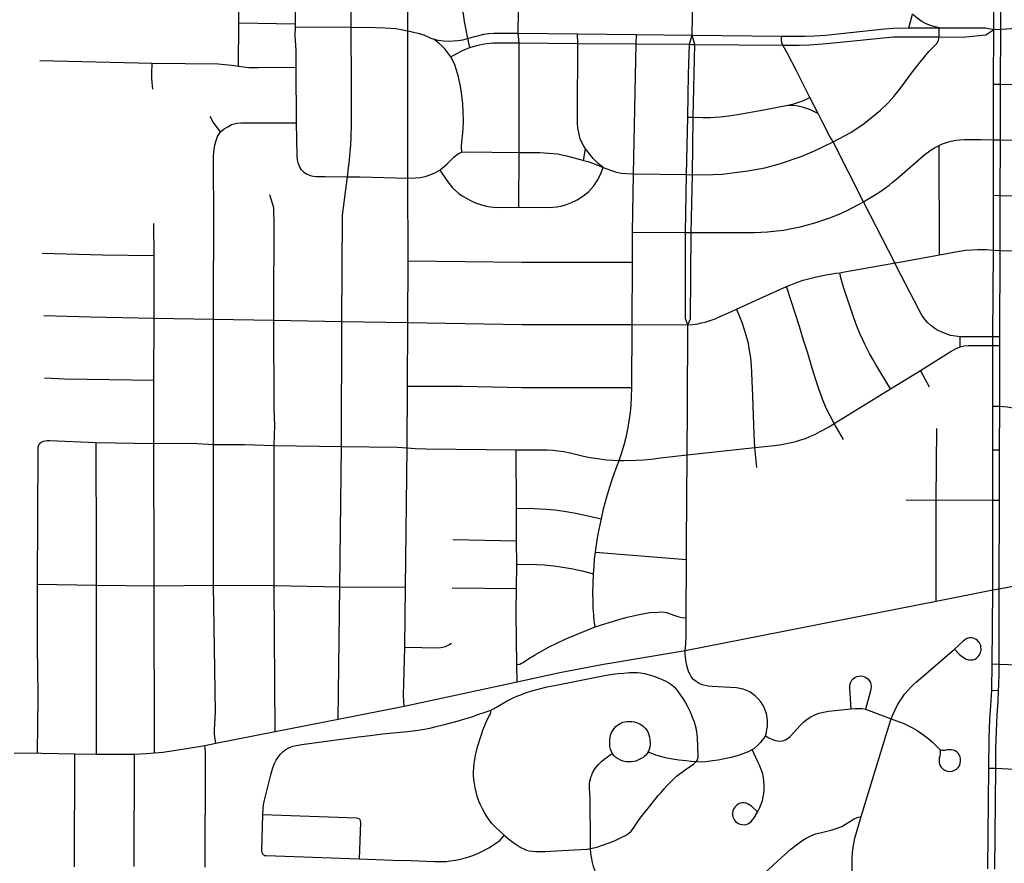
# Model space of a CAD drawing. Extents: x 1410746 to 1533160, y 578873 to 704954.
# Tile 121 of 227: x 1470244 to 1475663, y 640446 to 645087. Entities that reach past the tile are written whole.
import ezdxf

# ---------------------------------------------------------------- set-up
doc = ezdxf.new("R2010")
doc.units = 0
doc.header["$MEASUREMENT"] = 0
doc.layers.add('MC_STREETS', color=254, linetype='CONTINUOUS')

msp = doc.modelspace()

# ---------------------------------------------------------------- linework, layer by layer
at = {"layer": 'MC_STREETS'}
for p, q in [((1471449.397825, 645069.607425), (1471451.139225, 645704.039975)), ((1472069.1769, 645046.41515), (1472073.5519, 645701.38595)), ((1472379.498125, 645026.13895), (1472380.1579, 645692.840375)), ((1473945.568825, 645002.423375), (1473951.399175, 645366.7079)), ((1475605.105325, 645033.42715), (1475606.0829, 645339.9861)), ((1475643.4788, 645035.778025), (1475644.029, 645339.249225)), ((1475138.42965, 645043.5842), (1475158.44345, 645118.445775)), ((1471447.8832, 644831.25545), (1471449.397825, 645069.607425)), ((1471449.397825, 645069.607425), (1471762.11415, 645065.59995)), ((1471761.9012, 645048.22445), (1471762.11415, 645065.59995)), ((1471761.9012, 645048.22445), (1472069.1769, 645046.41515)), ((1475138.42965, 645043.5842), (1475304.2242, 645042.47115)), ((1475304.0659, 644992.79825), (1475304.2242, 645042.47115)), ((1475604.59, 644732.669175), (1475605.105325, 645033.42715)), ((1475605.105325, 645033.42715), (1475643.4788, 645035.778025)), ((1475642.20435, 644732.10935), (1475643.4788, 645035.778025)), ((1475643.4788, 645035.778025), (1476252.390975, 645071.688075)), ((1472381.101475, 644216.213725), (1472379.498125, 645026.13895)), ((1472721.7413, 644934.900925), (1472710.556425, 644983.8402)), ((1472993.38845, 644960.5339), (1472987.7525, 645013.528075)), ((1472987.7525, 645013.528075), (1473314.7075, 645009.4159)), ((1473315.0796, 644956.863175), (1473314.7075, 645009.4159)), ((1473314.7075, 645009.4159), (1473638.28335, 645005.936875)), ((1473637.858475, 644955.304125), (1473638.28335, 645005.936875)), ((1473638.28335, 645005.936875), (1473945.568825, 645002.423375)), ((1473930.237475, 644952.1555), (1473945.568825, 645002.423375)), ((1473945.568825, 645002.423375), (1474437.366875, 644996.201975)), ((1473960.31355, 644951.56955), (1473945.568825, 645002.423375)), ((1472992.343375, 644357.53765), (1472993.38845, 644960.5339)), ((1472993.38845, 644960.5339), (1473315.0796, 644956.863175)), ((1473315.0796, 644956.863175), (1473637.858475, 644955.304125)), ((1473621.82125, 644239.6763), (1473637.858475, 644955.304125)), ((1473637.858475, 644955.304125), (1473930.237475, 644952.1555)), ((1473951.300425, 644550.353825), (1473960.31355, 644951.56955)), ((1473960.31355, 644951.56955), (1474443.8428, 644946.627775)), ((1470355.13415, 644862.76515), (1470972.51985, 644848.938225)), ((1471767.61815, 644520.4257), (1471766.23885, 644826.096375)), ((1475603.82665, 644427.398675), (1475604.59, 644732.669175)), ((1475604.59, 644732.669175), (1475642.20435, 644732.10935)), ((1475641.50015, 644427.031225), (1475642.20435, 644732.10935)), ((1475642.20435, 644732.10935), (1476414.57995, 644720.613975)), ((1474638.7328, 644570.756975), (1474593.446625, 644659.580825)), ((1473914.860375, 644234.94865), (1473920.802075, 644551.245125)), ((1473920.802075, 644551.245125), (1473951.300425, 644550.353825)), ((1473946.840325, 644234.2345), (1473951.300425, 644550.353825)), ((1471471.76045, 644520.86305), (1471767.61815, 644520.4257)), ((1474887.42455, 644085.0119), (1474720.625025, 644415.054875)), ((1475307.056875, 643793.239525), (1475305.414525, 644395.30555)), ((1475603.6307, 644121.60455), (1475603.82665, 644427.398675)), ((1475603.82665, 644427.398675), (1475641.50015, 644427.031225)), ((1475640.5882, 644121.10555), (1475641.50015, 644427.031225)), ((1475641.50015, 644427.031225), (1476556.268575, 644413.415475)), ((1472991.755625, 644055.54665), (1472992.343375, 644357.53765)), ((1473347.879975, 644313.5929), (1473358.994825, 644376.587675)), ((1473617.654575, 643918.148525), (1473621.82125, 644239.6763)), ((1473621.82125, 644239.6763), (1473914.860375, 644234.94865)), ((1473909.249875, 643916.962175), (1473914.860375, 644234.94865)), ((1473914.860375, 644234.94865), (1473946.840325, 644234.2345)), ((1473939.952425, 643916.610975), (1473946.840325, 644234.2345)), ((1472381.33255, 643760.442825), (1472381.101475, 644216.213725)), ((1475603.000225, 643820.087225), (1475603.6307, 644121.60455)), ((1475603.6307, 644121.60455), (1475640.5882, 644121.10555)), ((1475640.5882, 644121.10555), (1476701.518025, 644106.823225)), ((1475641.208475, 643818.25225), (1475640.5882, 644121.10555)), ((1475060.29985, 643749.02305), (1474887.42455, 644085.0119)), ((1470983.89855, 643790.34155), (1470982.491575, 643965.431625)), ((1471311.231325, 643564.916025), (1471312.4844, 643959.562)), ((1471643.15895, 643514.93015), (1471643.8353, 643953.800525)), ((1473616.960125, 643752.87075), (1473617.654575, 643918.148525)), ((1473617.654575, 643918.148525), (1473909.249875, 643916.962175)), ((1473909.249875, 643916.962175), (1473939.952425, 643916.610975)), ((1470983.61115, 643445.695925), (1470983.89855, 643790.34155)), ((1475600.475275, 643342.508125), (1475603.000225, 643820.087225)), ((1475603.000225, 643820.087225), (1475641.208475, 643818.25225)), ((1475639.181425, 643342.417875), (1475641.208475, 643818.25225)), ((1475641.208475, 643818.25225), (1476695.700775, 643802.5351)), ((1472380.4604, 643420.905925), (1472381.33255, 643760.442825)), ((1473614.8768, 643409.8152), (1473616.960125, 643752.87075)), ((1471310.8359, 643440.37735), (1471311.231325, 643564.916025)), ((1471643.387725, 643434.23005), (1471643.15895, 643514.93015)), ((1470982.54455, 643104.34455), (1470983.61115, 643445.695925)), ((1470983.61115, 643445.695925), (1471310.8359, 643440.37735)), ((1471310.832325, 643359.578225), (1471310.8359, 643440.37735)), ((1471310.8359, 643440.37735), (1471643.387725, 643434.23005)), ((1471643.387725, 643434.23005), (1472017.5425, 643427.273375)), ((1472015.878775, 642738.3686), (1472017.5425, 643427.273375)), ((1472017.5425, 643427.273375), (1472380.4604, 643420.905925)), ((1472378.82645, 643071.030325), (1472380.4604, 643420.905925)), ((1473613.140675, 643064.329075), (1473614.8768, 643409.8152)), ((1473614.8768, 643409.8152), (1473920.504625, 643408.814875)), ((1471310.80905, 642833.0535), (1471310.832325, 643359.578225)), ((1475421.275225, 643288.201625), (1475421.275225, 643342.7459)), ((1475600.475275, 643342.508125), (1475421.275225, 643342.7459)), ((1475600.385075, 643294.418975), (1475600.475275, 643342.508125)), ((1475639.181425, 643342.417875), (1475600.475275, 643342.508125)), ((1475638.872975, 643294.608375), (1475639.181425, 643342.417875)), ((1475600.385075, 643294.418975), (1475638.872975, 643294.608375)), ((1475600.94905, 642961.4167), (1475600.385075, 643294.418975)), ((1475638.6176, 642960.685075), (1475638.872975, 643294.608375)), ((1475036.578625, 643057.370475), (1475201.20435, 643157.62955)), ((1475252.380075, 643066.416325), (1475201.20435, 643157.62955)), ((1470982.7414, 642755.6822), (1470982.54455, 643104.34455)), ((1472376.706625, 642732.856175), (1472378.82645, 643071.030325)), ((1474727.482175, 642865.270175), (1475036.578625, 643057.370475)), ((1475599.935925, 642720.9828), (1475600.94905, 642961.4167)), ((1475600.94905, 642961.4167), (1475638.6176, 642960.685075)), ((1475637.32365, 642720.257075), (1475638.6176, 642960.685075)), ((1474778.10805, 642778.3742), (1474727.482175, 642865.270175)), ((1471310.544575, 642750.71665), (1471310.80905, 642833.0535)), ((1475288.922, 642445.023725), (1475291.41375, 642837.65315)), ((1470665.9013, 642163.620275), (1470665.648875, 642761.89905)), ((1470665.648875, 642761.89905), (1470982.7414, 642755.6822)), ((1470982.7414, 642755.6822), (1471154.36185, 642756.82605)), ((1470983.943625, 642042.02165), (1470982.7414, 642755.6822)), ((1471311.417275, 641976.8747), (1471310.544575, 642750.71665)), ((1471644.888375, 641973.624375), (1471645.065875, 642744.1668)), ((1471645.065875, 642744.1668), (1472015.878775, 642738.3686)), ((1472006.71705, 641968.002025), (1472015.878775, 642738.3686)), ((1472366.575925, 641965.10115), (1472376.706625, 642732.856175)), ((1472977.514975, 642400.42995), (1472975.9879, 642721.273525)), ((1473918.512775, 642694.038625), (1474290.69125, 642734.666625)), ((1474300.9506, 642623.7163), (1474290.69125, 642734.666625)), ((1475599.427425, 642444.6529), (1475599.935925, 642720.9828)), ((1475599.935925, 642720.9828), (1475637.32365, 642720.257075)), ((1475636.724925, 642444.620525), (1475637.32365, 642720.257075)), ((1475123.3939, 642444.89945), (1475288.922, 642445.023725)), ((1475288.72085, 641888.93395), (1475288.922, 642445.023725)), ((1475288.922, 642445.023725), (1475599.427425, 642444.6529)), ((1475599.427425, 642444.6529), (1475636.724925, 642444.620525)), ((1475599.669975, 641950.1193), (1475599.427425, 642444.6529)), ((1475635.31255, 641957.0065), (1475636.724925, 642444.620525)), ((1472978.49365, 642220.07075), (1472977.514975, 642400.42995)), ((1472628.17685, 642227.597875), (1472978.49365, 642220.07075)), ((1472979.884075, 642089.615625), (1472978.49365, 642220.07075)), ((1470665.950675, 642046.591525), (1470665.9013, 642163.620275)), ((1473412.79345, 642157.73185), (1473914.377275, 642117.65985)), ((1473912.7376, 641795.751375), (1473914.377275, 642117.65985)), ((1472978.44215, 641958.122775), (1472979.884075, 642089.615625)), ((1470665.992375, 641976.408825), (1470665.950675, 642046.591525)), ((1470983.158725, 641973.469525), (1470983.943625, 642042.02165)), ((1475635.31255, 641957.0065), (1475976.5358, 642023.5022)), ((1470340.918925, 641605.637325), (1470341.848, 641982.0394)), ((1470341.848, 641982.0394), (1470665.992375, 641976.408825)), ((1470667.33705, 641047.247375), (1470665.992375, 641976.408825)), ((1470665.992375, 641976.408825), (1470983.158725, 641973.469525)), ((1470983.158725, 641973.469525), (1471311.417275, 641976.8747)), ((1470986.022625, 641053.10975), (1470983.158725, 641973.469525)), ((1471311.417275, 641976.8747), (1471644.888375, 641973.624375)), ((1471649.137725, 641170.5712), (1471644.888375, 641973.624375)), ((1471644.888375, 641973.624375), (1472006.71705, 641968.002025)), ((1471996.992825, 641238.54285), (1472006.71705, 641968.002025)), ((1472006.71705, 641968.002025), (1472366.575925, 641965.10115)), ((1472362.849525, 641634.442275), (1472366.575925, 641965.10115)), ((1472625.02585, 641962.47415), (1472978.44215, 641958.122775)), ((1475288.72085, 641888.93395), (1475599.669975, 641950.1193)), ((1475596.977575, 641542.841225), (1475599.669975, 641950.1193)), ((1475599.669975, 641950.1193), (1475635.31255, 641957.0065)), ((1475635.369425, 641541.366925), (1475635.31255, 641957.0065)), ((1473907.072125, 641617.4882), (1475288.72085, 641888.93395)), ((1472981.56315, 641444.218575), (1472979.533925, 641539.243375)), ((1475593.991925, 641397.840625), (1475596.977575, 641542.841225)), ((1475596.977575, 641542.841225), (1475635.369425, 641541.366925)), ((1475635.369425, 641541.366925), (1475976.120525, 641528.17415)), ((1472359.154625, 641310.6559), (1472981.56315, 641444.218575)), ((1475593.991925, 641397.840625), (1475632.16025, 641397.155975)), ((1471996.992825, 641238.54285), (1472359.154625, 641310.6559)), ((1474899.109425, 641294.941925), (1475041.1029, 641240.930325)), ((1471649.137725, 641170.5712), (1471996.992825, 641238.54285)), ((1471323.013625, 641106.719525), (1471649.137725, 641170.5712)), ((1471262.109125, 641094.962325), (1471323.013625, 641106.719525)), ((1470213.468425, 641052.417675), (1470342.420875, 641053.025025)), ((1470545.328575, 640427.118625), (1470546.551675, 641048.6318)), ((1470546.551675, 641048.6318), (1470667.33705, 641047.247375)), ((1470667.33705, 641047.247375), (1470875.126625, 641046.623825)), ((1470873.304625, 640429.431275), (1470875.126625, 641046.623825)), ((1475571.7496, 640415.75435), (1475577.454325, 640969.390175)), ((1475577.454325, 640969.390175), (1475616.2502, 640968.6369)), ((1475610.8038, 640414.734725), (1475616.2502, 640968.6369)), ((1475616.2502, 640968.6369), (1475973.5905, 640952.867825))]:
    msp.add_line(p, q, dxfattribs=at)
for points in [[(1471762.11415, 645065.59995), (1471762.41705, 645109.33965), (1471761.8012, 645705.663825)], [(1472710.556425, 644983.8402), (1472691.2585, 645078.3673), (1472687.660575, 645104.53395), (1472685.698075, 645128.738125), (1472684.542475, 645153.156725), (1472683.346925, 645178.318425), (1472682.58185, 645211.1225), (1472687.01655, 645682.83645)], [(1472987.7525, 645013.528075), (1472988.56495, 645132.9339), (1472987.437675, 645170.5097), (1472983.304325, 645237.770375), (1472979.170975, 645341.10385), (1472972.667575, 645560.5425), (1472973.097525, 645679.5744)], [(1475304.2242, 645042.47115), (1475261.7227, 645053.343625), (1475233.717825, 645064.2161), (1475209.1396, 645078.1739), (1475184.454175, 645095.533375), (1475158.44345, 645118.445775)], [(1471766.23885, 644826.096375), (1471766.248625, 644889.00875), (1471765.101075, 644919.993), (1471761.658375, 644972.781), (1471760.893325, 644999.175), (1471761.9012, 645048.22445)], [(1472048.02635, 644223.819025), (1472052.293075, 644255.06765), (1472059.414125, 644317.227975), (1472063.649025, 644361.2282), (1472066.357675, 644399.065075), (1472068.503675, 644436.912775), (1472069.401975, 644511.5819), (1472069.86915, 644578.60835), (1472070.4712, 644623.77295), (1472069.933125, 644768.7848), (1472068.5004, 645011.81745), (1472069.1769, 645046.41515)], [(1472069.1769, 645046.41515), (1472202.720925, 645045.260625), (1472253.28775, 645042.814775), (1472313.66395, 645038.71995), (1472352.90205, 645032.123525), (1472379.498125, 645026.13895)], [(1474437.366875, 644996.201975), (1474512.398125, 644996.201975), (1474565.32195, 644997.541825), (1474618.9359, 644998.494325), (1474678.358375, 645003.167525), (1474746.24865, 645009.497575), (1475003.798, 645037.2777), (1475052.517725, 645041.06675), (1475138.42965, 645043.5842)], [(1475304.0659, 644992.79825), (1475399.2506, 644990.898375), (1475451.7164, 644992.869), (1475561.142975, 645003.9192), (1475605.105325, 645033.42715)], [(1475304.2242, 645042.47115), (1475560.657775, 645042.487), (1475605.105325, 645033.42715)], [(1472379.498125, 645026.13895), (1472436.063975, 645014.103525), (1472468.19645, 645003.638675), (1472507.220975, 644986.11705), (1472523.791825, 644979.588125)], [(1472523.791825, 644979.588125), (1472549.631425, 644974.3548), (1472575.798075, 644971.41105), (1472601.310575, 644969.44855), (1472655.606425, 644972.3923), (1472670.325175, 644974.0277), (1472683.4085, 644976.644375), (1472710.556425, 644983.8402)], [(1472616.58325, 644883.54135), (1472600.656425, 644905.994375), (1472583.669325, 644926.695575), (1472569.285875, 644941.506025), (1472550.856375, 644957.8877), (1472523.791825, 644979.588125)], [(1472710.556425, 644983.8402), (1472746.407175, 644994.924125), (1472771.27785, 645001.36045), (1472799.233175, 645007.372575), (1472826.671, 645010.66105), (1472852.82905, 645012.663975), (1472879.004325, 645013.2777), (1472987.7525, 645013.528075)], [(1474443.8428, 644946.627775), (1474439.59995, 644959.579575), (1474437.143575, 644972.3081), (1474437.366875, 644996.201975)], [(1474443.8428, 644946.627775), (1474533.856675, 644946.95865), (1474591.8313, 644949.47375), (1474686.453175, 644956.7408), (1475053.483725, 644992.330475), (1475094.2929, 644993.741775), (1475149.303275, 644993.63405), (1475304.0659, 644992.79825)], [(1474720.625025, 644415.054875), (1474817.792475, 644466.35595), (1474891.867775, 644515.920475), (1474981.884325, 644589.949525), (1475025.1572, 644631.734225), (1475056.15945, 644664.285), (1475085.875925, 644703.0543), (1475116.773825, 644744.7153), (1475162.993875, 644807.9376), (1475200.9892, 644853.1042), (1475248.342425, 644913.11385), (1475293.139675, 644958.998525), (1475300.9409, 644974.7427), (1475304.0659, 644992.79825)], [(1472616.58325, 644883.54135), (1472674.66645, 644914.18495), (1472703.10665, 644927.373825), (1472721.7413, 644934.900925)], [(1472721.7413, 644934.900925), (1472752.73775, 644943.555775), (1472791.210575, 644952.508625), (1472815.971225, 644956.726675), (1472849.474925, 644959.39175), (1472895.16175, 644960.914625), (1472993.38845, 644960.5339)], [(1473358.994825, 644376.587675), (1473348.146375, 644391.7278), (1473337.0638, 644411.7691), (1473329.021825, 644431.96395), (1473322.477875, 644456.8658), (1473316.370925, 644489.773875), (1473314.42375, 644519.68655), (1473314.461475, 644564.861975), (1473315.0796, 644956.863175)], [(1473920.802075, 644551.245125), (1473924.505375, 644787.413875), (1473930.237475, 644952.1555)], [(1473930.237475, 644952.1555), (1473944.291925, 644951.88155), (1473960.31355, 644951.56955)], [(1474593.446625, 644659.580825), (1474520.137225, 644805.50355), (1474470.000175, 644902.296675), (1474443.8428, 644946.627775)], [(1472676.750875, 644358.913275), (1472676.233625, 644385.81025), (1472678.11035, 644418.041775), (1472681.44505, 644447.132725), (1472685.2855, 644486.93245), (1472686.6098, 644530.2853), (1472685.318625, 644578.834025), (1472682.478, 644624.800375), (1472678.2295, 644671.6426), (1472669.885675, 644719.532275), (1472659.1042, 644772.2054), (1472648.29845, 644809.213525), (1472638.576525, 644838.6479), (1472628.105925, 644862.3607), (1472616.58325, 644883.54135)], [(1470977.1467, 644705.34315), (1470972.55455, 644742.374), (1470971.01885, 644766.638175), (1470971.01885, 644789.673775), (1470972.51985, 644848.938225)], [(1470972.51985, 644848.938225), (1471335.674, 644843.78365), (1471372.441575, 644841.604825), (1471409.75385, 644837.2472), (1471447.8832, 644831.25545)], [(1471447.8832, 644831.25545), (1471475.66315, 644827.9872), (1471505.6219, 644824.718975), (1471527.9548, 644823.629575), (1471556.5518, 644823.629575), (1471766.23885, 644826.096375)], [(1474471.188475, 644617.895675), (1474505.0321, 644625.331025), (1474532.5955, 644633.175275), (1474557.441275, 644642.254025), (1474593.446625, 644659.580825)], [(1473951.300425, 644550.353825), (1474004.5218, 644548.79845), (1474045.1468, 644549.840125), (1474099.313475, 644552.965125), (1474146.8829, 644558.520675), (1474195.494025, 644566.5068), (1474339.6694, 644591.879325), (1474471.188475, 644617.895675)], [(1474471.188475, 644617.895675), (1474500.70235, 644616.5068), (1474527.785675, 644613.729025), (1474550.70235, 644608.520675), (1474572.96225, 644601.182775), (1474594.17645, 644593.11915), (1474638.7328, 644570.756975)], [(1471349.3017, 644471.027525), (1471309.0489, 644523.4452), (1471291.74225, 644554.968025)], [(1474720.625025, 644415.054875), (1474703.5043, 644445.62665), (1474657.1596, 644535.059225), (1474638.7328, 644570.756975)], [(1471349.3017, 644471.027525), (1471369.594325, 644487.7532), (1471388.9299, 644498.66855), (1471410.247125, 644510.273825), (1471438.23885, 644518.105175), (1471461.6266, 644520.56155), (1471471.76045, 644520.86305)], [(1471807.304275, 644249.3768), (1471795.57965, 644261.804925), (1471786.668925, 644275.4055), (1471777.9927, 644293.695925), (1471772.654125, 644315.6294), (1471770.415925, 644340.809275), (1471767.61815, 644520.4257)], [(1471312.4844, 643959.562), (1471311.2519, 644337.33685), (1471313.96845, 644375.53755), (1471317.78405, 644398.050975), (1471324.4461, 644422.33045), (1471333.0255, 644444.021675), (1471349.3017, 644471.027525)], [(1473946.840325, 644234.2345), (1474060.52265, 644235.1776), (1474110.916575, 644238.203525), (1474252.436975, 644256.57815), (1474345.82655, 644272.611575), (1474431.508125, 644297.17485), (1474545.828125, 644333.93265), (1474618.432625, 644365.6734), (1474720.625025, 644415.054875)], [(1474887.42455, 644085.0119), (1474911.608225, 644099.478725), (1474948.610775, 644122.4403), (1474983.069375, 644144.722725), (1475009.853425, 644162.7824), (1475028.6818, 644176.625225), (1475046.674225, 644190.8483), (1475071.54, 644211.495575), (1475227.7139, 644347.2676), (1475245.69155, 644360.762325), (1475261.3641, 644371.387625), (1475279.285325, 644381.968975), (1475305.414525, 644395.30555)], [(1475305.414525, 644395.30555), (1475323.855425, 644403.69105), (1475345.943325, 644411.6415), (1475370.265775, 644418.819625), (1475396.23225, 644423.779925), (1475416.5275, 644426.30025), (1475442.1636, 644428.716925), (1475498.9722, 644429.070575), (1475536.357625, 644428.34455), (1475603.82665, 644427.398675)], [(1472556.431275, 644259.77305), (1472596.22655, 644293.997675), (1472616.749975, 644314.688475), (1472633.8192, 644331.24045), (1472647.784925, 644343.3958), (1472663.561025, 644353.482175), (1472676.750875, 644358.913275)], [(1472676.750875, 644358.913275), (1472691.492475, 644359.68915), (1472992.343375, 644357.53765)], [(1472992.343375, 644357.53765), (1473104.0405, 644356.598825), (1473155.803525, 644353.703), (1473203.12345, 644349.5327), (1473245.700475, 644341.051075), (1473323.4746, 644320.58885), (1473347.879975, 644313.5929)], [(1473456.24625, 644273.7056), (1473426.16705, 644298.8933), (1473401.15345, 644323.22465), (1473379.855925, 644349.645975), (1473358.994825, 644376.587675)], [(1472991.755625, 644055.54665), (1473154.4305, 644054.770775), (1473178.999825, 644055.288025), (1473200.465675, 644057.61565), (1473223.658525, 644061.68025), (1473253.069875, 644070.21435), (1473280.5567, 644080.9722), (1473312.647175, 644097.10505), (1473343.100875, 644115.820225), (1473375.657225, 644141.4163), (1473404.687025, 644173.63935), (1473425.5866, 644207.113675), (1473442.572125, 644241.75765), (1473456.24625, 644273.7056)], [(1473347.879975, 644313.5929), (1473372.991025, 644307.0077), (1473395.858875, 644298.969975), (1473421.092, 644288.9013), (1473456.24625, 644273.7056)], [(1473456.24625, 644273.7056), (1473500.767075, 644257.389425), (1473523.9116, 644249.772225), (1473554.460125, 644243.49575), (1473586.404575, 644240.37075), (1473621.82125, 644239.6763)], [(1471807.304275, 644249.3768), (1471823.076675, 644238.7852), (1471842.60355, 644230.752425), (1471861.6396, 644226.3725), (1471877.9217, 644224.96075), (1471926.002975, 644224.748825), (1472048.02635, 644223.819025)], [(1472017.5425, 643427.273375), (1472019.706525, 644012.336175), (1472048.02635, 644223.819025)], [(1472048.02635, 644223.819025), (1472117.75195, 644223.1842), (1472381.101475, 644216.213725)], [(1472381.101475, 644216.213725), (1472423.298775, 644217.704275), (1472447.6095, 644219.77325), (1472476.0582, 644224.94575), (1472502.95515, 644233.22175), (1472529.07625, 644244.3426), (1472556.431275, 644259.77305)], [(1472556.431275, 644259.77305), (1472595.320175, 644202.134175), (1472626.570175, 644163.245275), (1472660.659, 644132.057075), (1472679.51, 644118.208675), (1472705.093275, 644103.500375), (1472732.6444, 644088.75335), (1472752.7054, 644079.2537), (1472785.668575, 644068.0444), (1472820.0289, 644060.2019), (1472851.06385, 644056.322525), (1472882.0988, 644055.0294), (1472991.755625, 644055.54665)], [(1471643.8353, 643953.800525), (1471643.131175, 644053.222575), (1471621.3553, 644123.0899)], [(1473939.952425, 643916.610975), (1474266.3336, 643916.02895), (1474289.952975, 643915.93315), (1474359.48335, 643919.6802), (1474411.613825, 643925.223175), (1474448.543875, 643929.969225), (1474491.721925, 643937.872425), (1474540.2973, 643948.58565), (1474575.323475, 643956.64765), (1474601.0662, 643964.52625), (1474633.58385, 643973.7303), (1474664.15465, 643984.06525), (1474702.667375, 643997.889025), (1474753.6827, 644018.391625), (1474797.65635, 644038.302675), (1474861.540425, 644069.8492), (1474887.42455, 644085.0119)], [(1473920.504625, 643408.814875), (1473907.81965, 643441.86715), (1473909.249875, 643916.962175)], [(1473920.504625, 643408.814875), (1473935.90815, 643441.233575), (1473939.952425, 643916.610975)], [(1470368.357125, 643802.306875), (1470698.94215, 643793.062875), (1470983.89855, 643790.34155)], [(1475060.29985, 643749.02305), (1475087.1105, 643753.966625), (1475307.056875, 643793.239525)], [(1475307.056875, 643793.239525), (1475414.932275, 643813.4675), (1475451.390625, 643818.67585), (1475484.6366, 643821.292925), (1475518.4045, 643822.495275), (1475565.64235, 643822.269975), (1475603.000225, 643820.087225)], [(1472381.33255, 643760.442825), (1473009.05095, 643753.774225), (1473616.960125, 643752.87075)], [(1474757.2447, 643695.531375), (1474783.500225, 643700.849925), (1475033.770375, 643744.073925), (1475060.29985, 643749.02305)], [(1475421.275225, 643342.7459), (1475394.72585, 643345.401275), (1475367.115075, 643350.812325), (1475329.521425, 643363.8014), (1475307.77935, 643373.69605), (1475291.6311, 643382.0251), (1475275.532375, 643392.90305), (1475256.953, 643406.379725), (1475240.38415, 643422.003375), (1475223.893025, 643441.632925), (1475209.66505, 643461.9472), (1475193.877675, 643488.8497), (1475067.859225, 643732.8456), (1475060.29985, 643749.02305)], [(1474464.366325, 643618.689475), (1474487.66485, 643628.27625), (1474525.557075, 643643.137425), (1474556.73655, 643653.633475), (1474592.546625, 643664.43825), (1474636.383125, 643674.9343), (1474683.3554, 643684.581925), (1474736.386475, 643693.022525), (1474757.2447, 643695.531375)], [(1475036.578625, 643057.370475), (1474956.6462, 643190.70855), (1474941.1262, 643216.87715), (1474924.0042, 643247.448925), (1474906.91795, 643279.841575), (1474896.3868, 643302.27035), (1474885.0338, 643325.8077), (1474868.5732, 643361.467075), (1474851.6359, 643401.508), (1474834.530625, 643447.38095), (1474779.031725, 643615.685075), (1474764.0219, 643668.0754), (1474757.2447, 643695.531375)], [(1474188.757025, 643494.95775), (1474333.5409, 643561.6386), (1474464.366325, 643618.689475)], [(1474727.482175, 642865.270175), (1474704.04865, 642908.896225), (1474682.689275, 642951.01485), (1474662.00585, 642999.17325), (1474642.248575, 643055.66675), (1474625.88705, 643106.2948), (1474606.438475, 643171.1234), (1474581.12445, 643252.930925), (1474558.8975, 643324.2424), (1474535.127, 643398.64095), (1474464.366325, 643618.689475)], [(1473920.504625, 643408.814875), (1473948.29585, 643411.0769), (1473961.262025, 643412.6461), (1473977.053325, 643414.88855), (1473996.955825, 643419.00835), (1474017.72385, 643423.932825), (1474044.89925, 643431.981375), (1474071.1394, 643441.860025), (1474103.8624, 643455.44315), (1474145.84665, 643474.274325), (1474188.757025, 643494.95775)], [(1474290.69125, 642734.666625), (1474286.92605, 642804.996125), (1474279.20835, 643015.84345), (1474271.18195, 643185.01525), (1474267.477475, 643226.382075), (1474261.303325, 643268.0576), (1474254.51175, 643305.102525), (1474244.9418, 643343.691), (1474233.828325, 643380.4272), (1474219.627775, 643421.1766), (1474203.574975, 643460.9999), (1474188.757025, 643494.95775)], [(1470376.719925, 643459.72955), (1470632.969925, 643453.47955), (1470983.61115, 643445.695925)], [(1471645.065875, 642744.1668), (1471647.56975, 642853.9768), (1471644.5696, 642948.2378), (1471643.387725, 643434.23005)], [(1472380.4604, 643420.905925), (1473009.16955, 643411.0122), (1473614.8768, 643409.8152)], [(1473918.512775, 642694.038625), (1473919.545575, 642960.239875), (1473920.504625, 643408.814875)], [(1475201.20435, 643157.62955), (1475364.810375, 643260.161275), (1475395.330675, 643277.27105), (1475421.275225, 643288.201625)], [(1475421.275225, 643288.201625), (1475443.019425, 643292.788725), (1475465.832525, 643295.1157), (1475600.385075, 643294.418975)], [(1470379.844925, 643117.368425), (1470491.303275, 643112.1601), (1470982.54455, 643104.34455)], [(1472378.82645, 643071.030325), (1472678.882825, 643070.908975), (1473009.407625, 643064.034575), (1473613.140675, 643064.329075)], [(1473543.930525, 642661.893675), (1473558.279575, 642705.99575), (1473570.927825, 642748.440425), (1473583.693, 642798.839075), (1473593.349025, 642844.537425), (1473599.367425, 642880.1357), (1473605.154575, 642927.1763), (1473609.66845, 642969.1902), (1473612.099025, 643009.12075), (1473613.140675, 643064.329075)], [(1475638.6176, 642960.685075), (1475659.5455, 642959.7807), (1475679.09985, 642957.07525), (1475711.1941, 642951.2838), (1475725.4314, 642950.318575), (1475741.35785, 642950.318575), (1475978.293425, 642944.619825)], [(1474290.69125, 642734.666625), (1474380.614125, 642743.0493), (1474428.537575, 642749.03845), (1474465.216625, 642755.246775), (1474498.54335, 642762.613225), (1474520.597425, 642768.741825), (1474543.2283, 642775.58795), (1474568.4241, 642784.2057), (1474593.360075, 642793.92155), (1474620.587725, 642805.778825), (1474646.7189, 642819.11475), (1474699.305075, 642847.9664), (1474727.482175, 642865.270175)], [(1470341.848, 641982.0394), (1470345.22555, 642719.9177), (1470346.2053, 642734.94055), (1470348.817975, 642746.370975), (1470354.2384, 642756.714675)], [(1470354.2384, 642756.714675), (1470362.245275, 642763.479425), (1470375.59785, 642768.90525), (1470394.213125, 642771.517925), (1470410.5423, 642771.8445), (1470665.648875, 642761.89905)], [(1471154.36185, 642756.82605), (1471220.02655, 642755.146675), (1471310.544575, 642750.71665)], [(1471310.544575, 642750.71665), (1471481.423925, 642750.330975), (1471645.065875, 642744.1668)], [(1472015.878775, 642738.3686), (1472321.987375, 642734.85), (1472376.706625, 642732.856175)], [(1472376.706625, 642732.856175), (1472420.376525, 642729.06265), (1472479.1847, 642726.897925), (1472975.9879, 642721.273525)], [(1472975.9879, 642721.273525), (1473146.82125, 642720.579075), (1473177.724025, 642718.842975), (1473207.2379, 642715.717975), (1473238.4879, 642710.85685), (1473273.904575, 642703.5652), (1473347.16845, 642686.204075), (1473382.93235, 642678.5652), (1473423.417025, 642672.44185), (1473473.55735, 642666.412425), (1473508.813125, 642663.671225), (1473543.930525, 642661.893675)], [(1473445.454675, 642342.1161), (1473457.585125, 642395.579075), (1473474.94625, 642462.24575), (1473491.6129, 642518.148525), (1473506.19625, 642562.9402), (1473524.599025, 642614.329075), (1473543.930525, 642661.893675)], [(1473543.930525, 642661.893675), (1473571.760525, 642661.351025), (1473636.199025, 642663.37365), (1473677.024075, 642665.8566), (1473719.002025, 642669.774575), (1473771.60655, 642676.698875), (1473918.512775, 642694.038625)], [(1473914.377275, 642117.65985), (1473914.92025, 642203.265325), (1473918.512775, 642694.038625)], [(1472977.514975, 642400.42995), (1473075.831, 642397.588725), (1473142.347, 642394.512875), (1473189.569225, 642390.693425), (1473240.263675, 642384.0962), (1473305.260175, 642372.56315), (1473445.454675, 642342.1161)], [(1473412.79345, 642157.73185), (1473422.515675, 642225.092975), (1473432.2379, 642276.13465), (1473445.454675, 642342.1161)], [(1473403.07125, 642038.63465), (1473405.44655, 642078.76165), (1473408.279575, 642120.579075), (1473412.79345, 642157.73185)], [(1472979.884075, 642089.615625), (1473054.392125, 642091.31315), (1473130.8585, 642087.39745), (1473183.34955, 642082.365625), (1473234.110925, 642075.181925), (1473288.477275, 642065.377475), (1473339.18235, 642054.60685), (1473403.07125, 642038.63465)], [(1473410.97055, 641747.2284), (1473405.7622, 641781.6034), (1473403.15805, 641812.8534), (1473401.0747, 641849.83255), (1473399.54985, 641892.863325), (1473399.116925, 641930.961925), (1473403.07125, 642038.63465)], [(1471323.013625, 641106.719525), (1471317.815075, 641142.2491), (1471316.892575, 641158.625975), (1471316.4029, 641177.72365), (1471321.9484, 641279.71665), (1471311.417275, 641976.8747)], [(1472979.533925, 641539.243375), (1472978.1911, 641674.57275), (1472977.309925, 641828.081375), (1472978.44215, 641958.122775)], [(1473410.97055, 641747.2284), (1473518.633675, 641780.936075), (1473580.0551, 641798.6965), (1473652.8568, 641815.631925), (1473712.161225, 641825.68815), (1473758.28705, 641828.5141), (1473781.353275, 641828.7933), (1473804.3483, 641825.43045), (1473850.44205, 641809.595175), (1473872.7044, 641802.1755), (1473888.5424, 641798.178925), (1473912.7376, 641795.751375)], [(1473907.072125, 641617.4882), (1473910.87075, 641651.063025), (1473912.650375, 641696.609625), (1473912.7376, 641795.751375)], [(1472979.533925, 641539.243375), (1472997.05505, 641542.54465), (1473006.6217, 641546.371325), (1473014.97485, 641551.067775), (1473046.80165, 641572.064625), (1473080.1977, 641592.6575), (1473153.97115, 641634.56635), (1473246.4477, 641678.899675), (1473320.6544, 641710.991375), (1473410.97055, 641747.2284)], [(1475534.2592, 641612.52995), (1475535.468525, 641616.878375), (1475535.84155, 641621.607375), (1475535.926525, 641625.977775), (1475535.014125, 641636.924925), (1475533.45475, 641643.513175), (1475531.586, 641648.649975), (1475528.613875, 641654.901275), (1475526.4354, 641658.586625), (1475522.86585, 641663.0279), (1475515.431175, 641671.187325), (1475509.0138, 641676.894175), (1475501.00455, 641681.7331), (1475491.410125, 641685.320575), (1475484.068275, 641686.90575), (1475476.72645, 641687.406325), (1475469.468075, 641686.65545), (1475462.96055, 641685.48745), (1475456.53645, 641682.73425), (1475450.94665, 641679.8142), (1475445.189975, 641675.5593), (1475437.4825, 641668.6939), (1475388.6146, 641623.47515)], [(1472359.154625, 641310.6559), (1472357.281975, 641369.733525), (1472362.849525, 641634.442275)], [(1472362.849525, 641634.442275), (1472550.711225, 641631.8526), (1472570.9446, 641635.00075), (1472587.04495, 641639.316075), (1472606.09715, 641648.17755), (1472620.171525, 641657.06105)], [(1472981.56315, 641444.218575), (1473217.34315, 641496.19735), (1473457.945925, 641541.74575), (1473514.211625, 641551.3913), (1473656.215475, 641573.897575), (1473907.072125, 641617.4882)], [(1474348.2465, 641146.668025), (1474354.463375, 641166.898175), (1474357.06755, 641182.7836), (1474359.4113, 641199.45025), (1474360.19255, 641215.07525), (1474359.932125, 641230.179425), (1474358.1092, 641247.366925), (1474353.94255, 641269.50235), (1474347.432125, 641289.294), (1474340.9732, 641303.771075), (1474332.32795, 641319.76275), (1474322.45225, 641334.7346), (1474307.878775, 641351.777225), (1474291.963375, 641367.419), (1474277.900875, 641378.87735), (1474261.75505, 641389.0336), (1474244.0467, 641397.62735), (1474226.07795, 641404.13775), (1474208.1092, 641408.044), (1474188.838375, 641410.648175), (1474055.50505, 641419.241925), (1474033.63005, 641420.804425), (1474016.70295, 641423.669), (1474000.231775, 641428.8735), (1473984.061525, 641436.110375), (1473967.4842, 641446.06485), (1473952.712825, 641458.2163), (1473941.990425, 641470.812075), (1473933.63005, 641484.3461), (1473927.459025, 641497.1369), (1473921.650875, 641514.294), (1473916.44255, 641535.12735), (1473911.2342, 641564.294), (1473908.405325, 641581.203175), (1473907.409125, 641596.5753), (1473907.072125, 641617.4882)], [(1475041.1029, 641240.930325), (1475049.644375, 641262.359075), (1475061.93125, 641289.851), (1475074.440975, 641314.1777), (1475087.812625, 641337.897275), (1475100.88455, 641357.006525), (1475114.565175, 641375.85885), (1475133.2915, 641398.81155), (1475148.403275, 641415.466775), (1475161.87395, 641428.36425), (1475178.21075, 641442.69475), (1475388.6146, 641623.47515)], [(1475388.6146, 641623.47515), (1475418.005175, 641592.56445), (1475438.52515, 641577.5927), (1475454.03085, 641570.127675), (1475466.615875, 641566.063775), (1475479.332, 641565.015025), (1475491.785925, 641566.32595), (1475502.53565, 641569.7344), (1475510.471525, 641575.10255), (1475519.97115, 641583.499275), (1475526.56795, 641593.00605), (1475530.659475, 641600.941725), (1475532.7264, 641606.002075), (1475534.2592, 641612.52995)], [(1470342.420875, 641053.025025), (1470345.14825, 641358.4238), (1470343.26825, 641532.062825), (1470340.918925, 641605.637325)], [(1475632.16025, 641397.155975), (1475633.35835, 641428.3068), (1475634.493675, 641490.46435), (1475635.369425, 641541.366925)], [(1472836.9913, 641289.14645), (1472851.531225, 641295.439875), (1472869.10935, 641305.639525), (1472886.158375, 641316.59775), (1472904.908375, 641328.0561), (1472926.783375, 641339.77485), (1472948.397975, 641350.451925), (1472979.908375, 641364.77485), (1473001.42485, 641373.6303), (1473019.4257, 641380.944375), (1473043.710475, 641389.514425), (1473069.675975, 641396.94335), (1473098.397975, 641404.358175), (1473146.59945, 641416.141025), (1473187.874625, 641424.950725), (1473445.272975, 641476.233175), (1473473.99945, 641481.025825), (1473508.554225, 641486.129), (1473538.76255, 641490.03525), (1473568.45005, 641492.89985), (1473599.960475, 641494.983175), (1473624.439625, 641496.02485), (1473643.45005, 641495.2436), (1473661.158375, 641493.420675), (1473681.991725, 641489.514425), (1473703.085475, 641484.5665), (1473728.085475, 641477.27485), (1473758.033375, 641466.076925), (1473779.38755, 641457.483175), (1473799.70005, 641448.108175), (1473816.627125, 641439.254), (1473833.554225, 641428.3165), (1473846.314625, 641417.1186), (1473857.772975, 641403.3165), (1473867.856375, 641389.919525), (1473879.647975, 641373.629), (1473893.7861, 641353.5404), (1473907.252125, 641332.22275), (1473917.6688, 641312.170675), (1473926.2995, 641294.4795), (1473935.377125, 641274.9311), (1473945.56915, 641250.32695), (1473955.755475, 641224.625875), (1473965.190025, 641191.901075), (1473969.610175, 641167.73765), (1473972.26225, 641139.154075), (1473976.61665, 641039.507475), (1473975.798375, 641026.587875), (1473972.556925, 641015.0955), (1473966.663425, 641005.3712)], [(1474820.19775, 641295.70765), (1474812.491675, 641407.1103), (1474812.29205, 641420.884025), (1474814.088625, 641433.2604), (1474817.681775, 641443.440975), (1474823.67035, 641453.0227), (1474831.255875, 641461.606325), (1474841.43645, 641469.19185), (1474851.81665, 641473.7831), (1474862.396475, 641476.37815), (1474873.375525, 641476.977), (1474883.356475, 641475.579675), (1474895.333625, 641471.587275), (1474904.2818, 641466.655575), (1474912.30125, 641460.209), (1474919.8868, 641451.625375), (1474926.474225, 641440.4467), (1474929.069275, 641430.266125), (1474930.266975, 641419.287075), (1474928.955625, 641404.969675), (1474924.413325, 641388.2991), (1474899.109425, 641294.941925)], [(1475577.454325, 640969.390175), (1475580.09435, 641137.15195), (1475581.959325, 641186.387575), (1475584.580475, 641240.030325), (1475589.556475, 641312.6832), (1475593.033025, 641371.649575), (1475593.991925, 641397.840625)], [(1475616.2502, 640968.6369), (1475617.320675, 641077.97625), (1475619.989725, 641174.9516), (1475624.43815, 641261.5473), (1475629.25055, 641339.1333), (1475632.16025, 641397.155975)], [(1474348.2465, 641146.668025), (1474367.7271, 641136.088), (1474383.911775, 641129.579475), (1474397.861875, 641123.84295), (1474413.028525, 641119.2971), (1474427.091025, 641118.51585), (1474444.396775, 641120.5378), (1474459.31335, 641125.896175), (1474473.361, 641134.00615), (1474485.16395, 641143.51585), (1474506.8602, 641168.08165), (1474537.6213, 641202.4579), (1474558.37215, 641223.2863), (1474577.614325, 641238.815075), (1474598.882, 641251.980775), (1474621.162425, 641263.458575), (1474644.793175, 641272.5733), (1474668.879575, 641278.453), (1474694.92125, 641282.61965), (1474730.337925, 641287.13355), (1474820.19775, 641295.70765)], [(1474820.19775, 641295.70765), (1474841.603525, 641297.554375), (1474859.83295, 641298.229525), (1474878.73755, 641297.89195), (1474899.109425, 641294.941925)], [(1471678.87735, 641046.24965), (1471691.8982, 641059.5309), (1471709.86695, 641073.332975), (1471729.137775, 641084.01005), (1471747.887775, 641091.0413), (1471766.8982, 641094.94755), (1471796.412075, 641099.721875), (1472107.8704, 641142.4302), (1472172.800975, 641150.0691), (1472241.550975, 641157.707975), (1472337.3843, 641166.73575), (1472379.293575, 641170.910925), (1472425.033, 641177.02905), (1472460.39305, 641182.9224), (1472500.5727, 641190.371425), (1472536.012075, 641198.271925), (1472574.160175, 641207.301075), (1472608.69665, 641216.555925), (1472650.855775, 641228.130975), (1472694.699175, 641241.16035), (1472731.71865, 641252.6725), (1472771.729625, 641266.300675), (1472805.757575, 641277.954075), (1472836.9913, 641289.14645)], [(1472910.764725, 640600.9255), (1472884.55915, 640624.42015), (1472864.401725, 640643.877375), (1472843.484275, 640665.917825), (1472828.0763, 640685.01505), (1472815.4895, 640703.0272), (1472803.646675, 640721.47765), (1472790.625825, 640745.17555), (1472780.209175, 640767.5714), (1472771.875825, 640788.1443), (1472762.76125, 640814.7068), (1472756.250825, 640838.66515), (1472751.0425, 640862.623475), (1472746.702225, 640886.060975), (1472743.490425, 640907.67555), (1472741.927925, 640928.812725), (1472742.144925, 640949.64605), (1472743.013, 640971.347425), (1472744.966125, 640994.567925), (1472748.221325, 641018.005425), (1472752.778625, 641040.574875), (1472758.20395, 641063.361325), (1472764.28035, 641086.5818), (1472770.57375, 641109.368275), (1472777.5182, 641132.154725), (1472784.896675, 641155.592225), (1472792.926175, 641178.378675), (1472801.82375, 641200.948125), (1472810.070275, 641219.82835), (1472819.401875, 641238.70855), (1472828.01205, 641255.230925), (1472833.349775, 641265.457525), (1472836.43745, 641275.270475), (1472836.9913, 641289.14645)], [(1474875.6045, 640703.5708), (1475019.973825, 641177.405075), (1475041.1029, 641240.930325)], [(1475041.1029, 641240.930325), (1475084.91365, 641224.876875), (1475106.765775, 641216.24565), (1475136.273325, 641203.076375), (1475158.408725, 641191.097225), (1475184.111175, 641176.0991), (1475208.235575, 641159.816625), (1475240.39365, 641135.875075), (1475269.986125, 641110.161875), (1475310.592925, 641070.683425)], [(1473505.4867, 641050.8759), (1473500.61105, 641060.44315), (1473496.361375, 641073.277425), (1473492.738025, 641089.378125), (1473491.378125, 641106.163525), (1473491.775775, 641126.558175), (1473493.561125, 641140.454575), (1473496.959275, 641154.047225), (1473501.206975, 641165.516), (1473507.790925, 641177.62195), (1473515.436775, 641188.2412), (1473524.781725, 641198.0109), (1473534.551425, 641206.293925), (1473543.259225, 641212.028325), (1473553.4537, 641217.550325), (1473564.07295, 641221.798025), (1473574.904575, 641224.559025), (1473587.4353, 641226.045725), (1473599.966, 641226.895275), (1473613.34625, 641226.4705), (1473626.514125, 641224.559025), (1473638.620075, 641221.37325), (1473648.602175, 641217.762725), (1473659.373525, 641212.1853), (1473668.263275, 641206.547175), (1473678.123675, 641198.2233), (1473686.619075, 641189.303125), (1473693.840175, 641179.7458), (1473702.54795, 641165.303625), (1473707.4328, 641153.197675), (1473710.830975, 641139.39265), (1473712.31765, 641125.587625), (1473713.1672, 641109.234), (1473713.4128, 641098.920425), (1473711.6805, 641084.597325), (1473708.9195, 641071.854225), (1473703.0808, 641059.41065)], [(1474274.7189, 641071.3669), (1474288.164925, 641079.709175), (1474305.30925, 641093.58415), (1474321.378425, 641110.0303), (1474333.18845, 641124.373125), (1474341.5608, 641135.50435), (1474348.2465, 641146.668025)], [(1470986.022625, 641053.10975), (1471031.02565, 641057.60305), (1471139.098575, 641073.22805), (1471262.109125, 641094.962325)], [(1471265.5535, 640425.024125), (1471267.3739, 640999.5413), (1471266.81665, 641029.7448), (1471265.852275, 641057.304875), (1471262.109125, 641094.962325)], [(1470342.420875, 641053.025025), (1470363.8241, 641052.9741), (1470546.551675, 641048.6318)], [(1470875.126625, 641046.623825), (1470943.87895, 641050.198275), (1470986.022625, 641053.10975)], [(1471582.273325, 640714.9535), (1471583.6647, 640746.6001), (1471585.89745, 640767.81135), (1471590.0839, 640786.231675), (1471626.3105, 640932.11695), (1471631.74195, 640952.239225), (1471637.4711, 640972.2913), (1471646.06485, 640995.4684), (1471655.17945, 641014.2184), (1471665.856525, 641029.8434), (1471678.87735, 641046.24965)], [(1473386.54035, 640526.8257), (1473385.481125, 640556.24785), (1473383.20365, 640805.51305), (1473380.8599, 640855.773475), (1473380.33905, 640879.471375), (1473381.90155, 640898.742225), (1473386.6519, 640917.276325), (1473392.318225, 640932.596375), (1473399.349475, 640947.179725), (1473406.90155, 640961.502625), (1473417.318225, 640975.565125), (1473428.7958, 640989.2355), (1473445.828675, 641005.770025), (1473458.724475, 641016.971375), (1473505.4867, 641050.8759)], [(1473703.0808, 641059.41065), (1473697.849825, 641050.768625), (1473689.380075, 641041.483175), (1473682.35675, 641035.040625), (1473674.92665, 641028.99175), (1473668.0871, 641024.389075), (1473657.394125, 641018.31545), (1473645.362725, 641012.809375), (1473634.404675, 641008.7932), (1473622.43385, 641005.66445), (1473609.78285, 641004.304125), (1473596.8598, 641003.89605), (1473582.21915, 641005.2966), (1473565.9844, 641008.5635), (1473554.233975, 641012.399925), (1473541.1346, 641018.48455), (1473531.1205, 641024.14465), (1473524.1845, 641029.016025), (1473516.462075, 641036.817525), (1473505.4867, 641050.8759)], [(1473703.0808, 641059.41065), (1473743.004375, 641043.3844), (1473776.008075, 641033.07075), (1473806.654375, 641025.70385), (1473837.300675, 641020.69435), (1473872.072425, 641015.390175), (1473911.3891, 641011.63255), (1473940.577025, 641008.51345), (1473966.663425, 641005.3712)], [(1473966.663425, 641005.3712), (1473994.058025, 641004.2891), (1474019.684125, 641006.119275), (1474057.718275, 641010.97005), (1474087.775225, 641015.68485), (1474123.7257, 641022.4624), (1474159.0868, 641030.123975), (1474194.447925, 641039.258925), (1474226.1274, 641049.660675), (1474255.192225, 641061.7709), (1474274.7189, 641071.3669)], [(1474305.20595, 640728.04525), (1474318.493625, 640753.967125), (1474325.4642, 640771.393575), (1474331.56345, 640790.780525), (1474336.573575, 640811.2566), (1474339.405375, 640830.64355), (1474341.1045, 640851.4192), (1474341.36585, 640874.427525), (1474339.841025, 640897.735425), (1474337.4449, 640916.904525), (1474333.52395, 640936.073625), (1474328.078175, 640953.5001), (1474322.19675, 640970.4909), (1474315.559725, 640985.627925), (1474307.014125, 641003.60315), (1474274.7189, 641071.3669)], [(1475310.592925, 641070.683425), (1475310.843425, 641056.154125), (1475310.342425, 641048.13795), (1475308.588875, 641037.616725), (1475305.3323, 641025.09145), (1475304.079775, 641013.8187), (1475305.0818, 640999.5399), (1475308.839375, 640986.513625), (1475315.102025, 640975.491375), (1475324.120225, 640965.471175), (1475335.39295, 640957.956), (1475348.66975, 640952.9459), (1475362.447525, 640951.442875), (1475376.97685, 640953.1964), (1475389.2516, 640957.7055), (1475401.02535, 640964.71965), (1475408.540525, 640972.485325)], [(1475408.540525, 640972.485325), (1475415.805175, 640983.25705), (1475421.0658, 640996.032825), (1475422.819325, 641008.057075), (1475422.360825, 641020.49275), (1475420.057025, 641032.195825), (1475414.934975, 641043.589175), (1475408.9058, 641051.7217), (1475403.108225, 641057.299125), (1475393.2597, 641064.4208), (1475383.908475, 641067.872925), (1475372.96875, 641070.182425), (1475359.190975, 641071.184425), (1475346.4152, 641069.6814), (1475334.140425, 641067.42685), (1475322.771025, 641067.551925), (1475310.592925, 641070.683425)], [(1473386.54035, 640526.8257), (1473403.467425, 640530.471525), (1473425.863275, 640536.721525), (1473451.644525, 640545.05485), (1473493.832025, 640560.159025), (1473517.79035, 640569.79445), (1473555.29035, 640587.24235), (1473577.686175, 640598.9611), (1473595.3264, 640610.11465), (1473609.1966, 640622.3986), (1473622.738275, 640639.5861), (1473634.97785, 640659.377775), (1473650.082025, 640681.252775), (1473665.186175, 640702.0861), (1473688.623675, 640731.7736), (1473712.061175, 640760.41945), (1473758.675775, 640819.2736), (1473773.779925, 640836.4611), (1473790.967425, 640855.471525), (1473806.332025, 640872.3986), (1473825.863275, 640892.7111), (1473842.0091, 640908.3361), (1473859.717425, 640924.74235), (1473874.300775, 640936.98195), (1473891.748675, 640950.002775), (1473906.332025, 640960.41945), (1473936.54035, 640980.73195), (1473953.72785, 640993.49235), (1473966.663425, 641005.3712)], [(1474302.188675, 640730.866775), (1474271.2496, 640759.798725), (1474262.82045, 640766.528975), (1474253.645425, 640772.30585), (1474242.7713, 640777.063275), (1474232.91665, 640779.102175), (1474220.683275, 640779.102175), (1474208.789725, 640776.72345), (1474198.595225, 640771.6262), (1474188.40075, 640764.15025), (1474179.56555, 640754.635425), (1474172.769225, 640744.101125), (1474169.03125, 640733.90665), (1474167.441675, 640722.500675), (1474167.760175, 640711.458825)], [(1471581.303975, 640497.01295), (1471577.8157, 640503.8059), (1471576.34695, 640514.821525), (1471582.273325, 640714.9535)], [(1471582.273325, 640714.9535), (1472098.203625, 640696.111125), (1472105.495275, 640695.24305), (1472110.877225, 640692.291675), (1472115.564725, 640687.43055), (1472118.516125, 640680.486125), (1472119.384175, 640670.06945), (1472112.939625, 640470.28855)], [(1474167.760175, 640711.458825), (1474169.458925, 640701.7972), (1474173.7173, 640691.33725), (1474178.2746, 640684.175775), (1474183.482925, 640677.014325), (1474191.224125, 640670.47655), (1474200.248725, 640664.530925), (1474209.698, 640660.9211), (1474221.16455, 640658.691475), (1474232.10995, 640658.2201), (1474242.3538, 640659.5209), (1474251.211125, 640663.787725), (1474260.12955, 640669.521), (1474269.260325, 640676.209825), (1474278.194925, 640686.003925), (1474286.690325, 640696.895475), (1474305.20595, 640728.04525)], [(1474207.64975, 640251.6639), (1474279.240025, 640328.4419), (1474306.99425, 640356.97425), (1474335.785975, 640384.72845), (1474359.390025, 640407.035575), (1474392.331925, 640437.9024), (1474453.546825, 640493.151425), (1474489.082575, 640523.499475), (1474519.17125, 640547.6223), (1474549.000525, 640569.670025), (1474572.604575, 640584.454975), (1474597.665225, 640598.077875), (1474625.008975, 640607.6265), (1474650.374025, 640614.2265), (1474715.335975, 640630.20155), (1474743.49855, 640638.8765), (1474768.238125, 640649.29315), (1474789.5055, 640661.0119), (1474813.522125, 640675.289375), (1474834.064475, 640689.6209), (1474854.023475, 640698.559475), (1474875.6045, 640703.5708)], [(1474820.70905, 640030.833225), (1474826.472125, 640476.72975), (1474828.22785, 640505.523475), (1474830.68585, 640531.156925), (1474834.197275, 640555.3858), (1474840.51785, 640583.8284), (1474875.6045, 640703.5708)], [(1472112.939625, 640470.28855), (1472297.64035, 640464.214675), (1472397.133925, 640460.812775), (1472526.327, 640455.817025), (1472560.441575, 640455.5566), (1472590.129075, 640456.598275), (1472615.907425, 640459.088375), (1472642.472825, 640463.108675), (1472667.993675, 640468.577425), (1472690.3895, 640474.3066), (1472716.431175, 640482.379525), (1472738.04575, 640489.671175), (1472759.399925, 640498.004525), (1472781.10035, 640507.59615), (1472802.629075, 640518.0566), (1472825.352325, 640531.0454), (1472846.899925, 640544.098275), (1472870.022175, 640559.803975), (1472885.962425, 640572.223275), (1472897.0294, 640583.5756), (1472910.764725, 640600.9255)], [(1472910.764725, 640600.9255), (1472944.0187, 640573.093375), (1472965.975025, 640557.268825), (1472985.13265, 640544.185575), (1473002.421225, 640533.438625), (1473018.308025, 640525.2616), (1473033.961175, 640518.719975), (1473048.212575, 640514.748275), (1473064.333, 640512.411975), (1473084.8924, 640511.0102), (1473106.85355, 640510.542925), (1473136.535775, 640511.491775), (1473165.728175, 640512.6456), (1473297.9624, 640519.42085), (1473332.305925, 640521.990775), (1473366.488275, 640524.74235), (1473386.54035, 640526.8257)], [(1471581.303975, 640497.01295), (1471587.178975, 640491.872325), (1471593.421175, 640489.4856), (1471599.84695, 640488.567625), (1472112.939625, 640470.28855)], [(1473516.2686, 640260.91185), (1473509.773425, 640275.5123), (1473502.3745, 640285.49325), (1473483.97165, 640308.075875), (1473458.936175, 640335.67985), (1473443.311175, 640353.3882), (1473429.5091, 640371.096525), (1473419.613275, 640387.24235), (1473409.457025, 640408.85695), (1473402.16535, 640428.127775), (1473395.91535, 640450.5236), (1473390.707025, 640479.16945), (1473388.10285, 640500.5236), (1473386.54035, 640526.8257)]]:
    msp.add_lwpolyline(points, dxfattribs=at)

doc.saveas('drawing.dxf')
